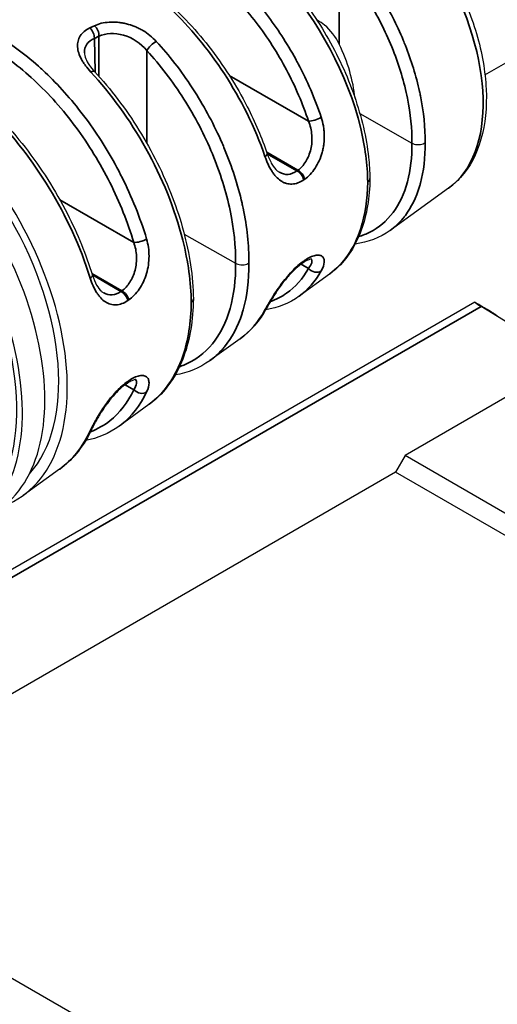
# Model space of a CAD drawing. Header units: millimetres. Extents: x 399 to 6076, y -1991 to 1602.
# Tile 17 of 256: x 2109 to 2119, y 773 to 795. Entities that reach past the tile are written whole.
import ezdxf

# ---------------------------------------------------------------- set-up
doc = ezdxf.new("R2010")
doc.units = ezdxf.units.MM
doc.layers.add('可見 (ISO)', color=7, linetype='Continuous', lineweight=25)
doc.layers.add('窄部可見 (ISO)', color=7, linetype='Continuous', lineweight=35)

msp = doc.modelspace()

# ---------------------------------------------------------------- linework, layer by layer
at = {"layer": '可見 (ISO)'}
for p, q in [((2119.045, 793.376), (2136.264, 803.317)), ((2114.501, 794.328), (2114.501, 794.328)), ((2109.04, 793.701), (2109.04, 793.701)), ((2116.286, 792.521), (2117.433, 791.87)), ((2113.195, 791.987), (2113.195, 791.987)), ((2115.472, 791.744), (2115.472, 791.744)), ((2114.282, 791.359), (2114.282, 791.359)), ((2118.241, 790.873), (2116.953, 789.943)), ((2113.765, 790.152), (2113.765, 790.152)), ((2112.413, 789.862), (2113.546, 789.219)), ((2115.166, 789.343), (2115.166, 789.343)), ((2111.601, 789.076), (2111.601, 789.076)), ((2115.033, 789.23), (2115.011, 789.215)), ((2115.618, 788.979), (2114.947, 788.495)), ((2110.416, 788.692), (2110.416, 788.692)), ((2118.82, 788.36), (2085.073, 768.877)), ((2120.899, 787.07), (2118.963, 788.267)), ((2113.646, 787.555), (2112.98, 787.074)), ((2121.525, 787.431), (2117.282, 784.981)), ((2111.282, 786.686), (2111.282, 786.686)), ((2111.152, 786.571), (2111.13, 786.556)), ((2111.634, 786.103), (2110.971, 785.624)), ((2117.282, 784.981), (2117.07, 784.614)), ((2168.194, 755.587), (2117.282, 784.981)), ((2109.664, 784.68), (2108.861, 784.101)), ((2117.07, 784.614), (2103.173, 776.591)), ((2167.982, 755.22), (2117.07, 784.614)), ((2153.873, 747.319), (2102.961, 776.713))]:
    msp.add_line(p, q, dxfattribs=at)
for centre, major_axis, ratio, start_param, end_param in [((2105.98, 788.72), (2.725, -4.72), 0.57735, 6.192239, 9.515724), ((2114.409, 793.586), (1.24, -2.171), 0.590371, 0.924031, 1.450011), ((2105.485, 788.434), (2.725, -4.72), 0.57735, 0, 3.141593), ((2105.98, 788.72), (2.591, -4.488), 0.57735, 0.182846, 2.958747), ((2104.99, 788.148), (2.725, -4.72), 0.57735, 6.243093, 9.46487), ((2104.99, 788.148), (2.64, -4.573), 0.57735, 0.133247, 3.008346), ((2116.177, 794.607), (1.25, -2.165), 0.57735, 0.218439, 0.218459), ((2113.364, 792.982), (1.207, -2.189), 0.580295, 0.19159, 0.19161), ((2114.92, 789.395), (0.113, -0.165), 0.624437, 6.283169, 6.283221), ((2119.311, 788.067), (0.491, -0.294), 0.015513, 2.97093, 3.935795), ((2111.039, 786.736), (0.113, -0.165), 0.624206, 6.283179, 6.28323)]:
    msp.add_ellipse(centre, major_axis=major_axis, ratio=ratio, start_param=start_param, end_param=end_param, dxfattribs=at)
for points, knots in [([(2113.976, 798.261), (2114.219, 798.37), (2114.489, 798.419), (2115.073, 798.403), (2115.389, 798.327), (2116.041, 798.053), (2116.376, 797.846), (2117.022, 797.326), (2117.331, 797.013), (2117.891, 796.313), (2118.143, 795.927), (2118.565, 795.122), (2118.735, 794.702), (2118.98, 793.866), (2119.053, 793.45), (2119.089, 792.661), (2119.052, 792.288), (2118.863, 791.629), (2118.713, 791.34), (2118.426, 791.023), (2118.337, 790.943), (2118.241, 790.873)], [3.985865, 3.985865, 3.985865, 3.985865, 4.268935, 4.268935, 4.57766, 4.57766, 4.90743, 4.90743, 5.239018, 5.239018, 5.568691, 5.568691, 5.897832, 5.897832, 6.228249, 6.228249, 6.560241, 6.560241, 6.883645, 6.883645, 7.009709, 7.009709, 7.009709, 7.009709]), ([(2108.857, 795.963), (2109.119, 796.069), (2109.415, 796.113), (2110.058, 796.074), (2110.417, 795.978), (2111.153, 795.646), (2111.538, 795.399), (2112.274, 794.787), (2112.633, 794.413), (2113.273, 793.594), (2113.563, 793.139), (2113.975, 792.334), (2114.124, 791.983), (2114.243, 791.636)], [0.0093885, 0.0093885, 0.0093885, 0.0093885, 0.146077, 0.146077, 0.2960603, 0.2960603, 0.4539933, 0.4539933, 0.6129737, 0.6129737, 0.7707599, 0.7707599, 0.8854073, 0.8854073, 0.8854073, 0.8854073]), ([(2114.691, 795.441), (2115.005, 795.082), (2115.298, 794.672), (2115.796, 793.815), (2116.008, 793.356), (2116.323, 792.449), (2116.43, 791.991), (2116.495, 791.4), (2116.505, 791.243), (2116.507, 791.09)], [0, 0, 0, 0, 0.1482527, 0.1482527, 0.2974803, 0.2974803, 0.4467425, 0.4467425, 0.5025706, 0.5025706, 0.5025706, 0.5025706]), ([(2115.831, 794.051), (2115.757, 794.204), (2115.639, 794.368), (2115.46, 794.512), (2115.4, 794.549), (2115.341, 794.578)], [1.02693899, 1.02693899, 1.02693899, 1.02693899, 1.07774763, 1.07774763, 1.09669663, 1.09669663, 1.09669663, 1.09669663]), ([(2104.388, 793.956), (2104.676, 794.072), (2105.001, 794.119), (2105.711, 794.073), (2106.108, 793.966), (2106.919, 793.596), (2107.344, 793.322), (2108.154, 792.644), (2108.549, 792.231), (2109.254, 791.327), (2109.573, 790.825), (2110.06, 789.869), (2110.248, 789.409), (2110.388, 788.958)], [0.0112743, 0.0112743, 0.0112743, 0.0112743, 0.1622484, 0.1622484, 0.3284529, 0.3284529, 0.5026656, 0.5026656, 0.6778616, 0.6778616, 0.8518987, 0.8518987, 1.0011002, 1.0011002, 1.0011002, 1.0011002]), ([(2110.211, 793.861), (2110.212, 793.826), (2110.221, 793.781), (2110.259, 793.686), (2110.287, 793.635), (2110.354, 793.539), (2110.392, 793.493), (2110.434, 793.448)], [0.0000047, 0.0000047, 0.0000047, 0.0000047, 0.02329919, 0.02329919, 0.04504048, 0.04504048, 0.06459226, 0.06459226, 0.06459226, 0.06459226]), ([(2110.434, 793.448), (2110.79, 793.065), (2111.125, 792.624), (2111.705, 791.691), (2111.956, 791.186), (2112.341, 790.182), (2112.479, 789.67), (2112.59, 788.929), (2112.612, 788.676), (2112.614, 788.434)], [0, 0, 0, 0, 0.1643886, 0.1643886, 0.3299259, 0.3299259, 0.4953207, 0.4953207, 0.5836753, 0.5836753, 0.5836753, 0.5836753]), ([(2117.433, 791.87), (2117.447, 791.862), (2117.464, 791.855), (2117.501, 791.844), (2117.522, 791.84), (2117.57, 791.836), (2117.596, 791.837), (2117.643, 791.844), (2117.663, 791.849), (2117.698, 791.862), (2117.713, 791.869), (2117.726, 791.878)], [-0.03297969, -0.03297969, -0.03297969, -0.03297969, -0.02692074, -0.02692074, -0.02033396, -0.02033396, -0.01247383, -0.01247383, -0.0059781, -0.0059781, 0, 0, 0, 0]), ([(2114.243, 791.636), (2114.272, 791.551), (2114.308, 791.471), (2114.384, 791.345), (2114.424, 791.295), (2114.479, 791.248), (2114.496, 791.236), (2114.511, 791.227)], [0, 0, 0, 0, 0.02843774, 0.02843774, 0.05441831, 0.05441831, 0.06574517, 0.06574517, 0.06574517, 0.06574517]), ([(2116.507, 791.088), (2116.502, 790.672), (2116.438, 790.283), (2116.194, 789.611), (2116.008, 789.32), (2115.737, 789.073), (2115.701, 789.042), (2115.664, 789.014)], [0, 0, 0, 0, 0.1493812, 0.1493812, 0.2998926, 0.2998926, 0.3222062, 0.3222062, 0.3222062, 0.3222062]), ([(2116.459, 791.014), (2116.475, 791.025), (2116.487, 791.037), (2116.503, 791.062), (2116.507, 791.076), (2116.507, 791.09)], [0, 0, 0, 0, 0.00711714, 0.00711714, 0.01421692, 0.01421692, 0.01421692, 0.01421692]), ([(2115.223, 789.314), (2115.223, 789.314), (2115.216, 789.315), (2115.188, 789.309), (2115.166, 789.302), (2115.109, 789.277), (2115.072, 789.256), (2115.033, 789.23)], [0.01664102, 0.01664102, 0.01664102, 0.01664102, 0.03148428, 0.03148428, 0.04852827, 0.04852827, 0.06848146, 0.06848146, 0.06848146, 0.06848146]), ([(2113.546, 789.219), (2113.561, 789.211), (2113.577, 789.204), (2113.615, 789.193), (2113.636, 789.189), (2113.684, 789.185), (2113.71, 789.186), (2113.756, 789.192), (2113.776, 789.197), (2113.811, 789.21), (2113.826, 789.218), (2113.839, 789.227)], [-0.03297966, -0.03297966, -0.03297966, -0.03297966, -0.02690514, -0.02690514, -0.02030084, -0.02030084, -0.01244198, -0.01244198, -0.00596311, -0.00596311, -0.00000001, -0.00000001, -0.00000001, -0.00000001]), ([(2115.011, 789.215), (2114.969, 789.186), (2114.923, 789.149), (2114.825, 789.061), (2114.773, 789.007), (2114.669, 788.89), (2114.617, 788.825), (2114.516, 788.691), (2114.467, 788.62), (2114.376, 788.482), (2114.334, 788.413), (2114.291, 788.341), (2114.285, 788.33), (2114.277, 788.316), (2114.274, 788.312), (2114.266, 788.296), (2114.259, 788.285), (2114.245, 788.259), (2114.237, 788.245), (2114.229, 788.231)], [0, 0, 0, 0, 0.0213812, 0.0213812, 0.0446592, 0.0446592, 0.0692431, 0.0692431, 0.0952835, 0.0952835, 0.1231176, 0.1231176, 0.1280361, 0.1280361, 0.1298891, 0.1298891, 0.1354495, 0.1354495, 0.1429096, 0.1429096, 0.1429096, 0.1429096]), ([(2110.388, 788.958), (2110.413, 788.877), (2110.445, 788.801), (2110.514, 788.681), (2110.551, 788.634), (2110.603, 788.587), (2110.62, 788.575), (2110.636, 788.566)], [0, 0, 0, 0, 0.02725697, 0.02725697, 0.05252378, 0.05252378, 0.06483914, 0.06483914, 0.06483914, 0.06483914]), ([(2112.614, 788.433), (2112.609, 787.973), (2112.539, 787.543), (2112.269, 786.801), (2112.065, 786.481), (2111.769, 786.209), (2111.731, 786.177), (2111.692, 786.147)], [0, 0, 0, 0, 0.1653773, 0.1653773, 0.3321532, 0.3321532, 0.3558063, 0.3558063, 0.3558063, 0.3558063]), ([(2112.567, 788.359), (2112.582, 788.369), (2112.594, 788.381), (2112.61, 788.407), (2112.614, 788.421), (2112.614, 788.434)], [0, 0, 0, 0, 0.00711713, 0.00711713, 0.01421737, 0.01421737, 0.01421737, 0.01421737]), ([(2119.317, 788.063), (2119.3, 788.074), (2119.281, 788.085), (2119.241, 788.11), (2119.22, 788.123), (2119.153, 788.163), (2119.107, 788.191), (2119.02, 788.243), (2118.979, 788.267), (2118.901, 788.314), (2118.862, 788.337), (2118.827, 788.357)], [0.00000019, 0.00000019, 0.00000019, 0.00000019, 0.00744866, 0.00744866, 0.01529806, 0.01529806, 0.03141451, 0.03141451, 0.04634564, 0.04634564, 0.06246908, 0.06246908, 0.06246908, 0.06246908]), ([(2111.343, 786.654), (2111.343, 786.654), (2111.33, 786.655), (2111.29, 786.645), (2111.263, 786.635), (2111.208, 786.607), (2111.181, 786.591), (2111.152, 786.571)], [0.0153549, 0.0153549, 0.0153549, 0.0153549, 0.03522832, 0.03522832, 0.0532953, 0.0532953, 0.06788792, 0.06788792, 0.06788792, 0.06788792]), ([(2111.13, 786.556), (2111.088, 786.527), (2111.042, 786.49), (2110.945, 786.401), (2110.893, 786.347), (2110.791, 786.229), (2110.739, 786.163), (2110.641, 786.027), (2110.594, 785.956), (2110.53, 785.852), (2110.509, 785.817), (2110.485, 785.775), (2110.48, 785.766), (2110.461, 785.732), (2110.447, 785.707), (2110.413, 785.642), (2110.394, 785.604), (2110.378, 785.569)], [0, 0, 0, 0, 0.0214817, 0.0214817, 0.0447873, 0.0447873, 0.0693921, 0.0693921, 0.0953081, 0.0953081, 0.1089184, 0.1089184, 0.1124426, 0.1124426, 0.1230298, 0.1230298, 0.1410372, 0.1410372, 0.1410372, 0.1410372])]:
    msp.add_open_spline(points, degree=3, knots=knots, dxfattribs=at)
for points in [[(2114.511, 791.227), (2114.511, 791.227), (2114.511, 791.227), (2114.511, 791.227)], [(2116.951, 789.942), (2116.729, 789.782), (2116.465, 789.681), (2116.183, 789.645)], [(2116.953, 789.943), (2116.953, 789.943), (2116.952, 789.942), (2116.951, 789.942)], [(2115.618, 788.985), (2115.618, 788.985), (2115.619, 788.986), (2115.62, 788.986)], [(2110.636, 788.566), (2110.636, 788.566), (2110.636, 788.566), (2110.636, 788.566)], [(2114.946, 788.494), (2114.731, 788.339), (2114.479, 788.237), (2114.209, 788.195)], [(2114.947, 788.495), (2114.947, 788.494), (2114.946, 788.494), (2114.946, 788.494)], [(2114.229, 788.231), (2114.08, 787.957), (2113.882, 787.726), (2113.647, 787.556)], [(2113.646, 787.555), (2113.646, 787.556), (2113.647, 787.556), (2113.647, 787.557)], [(2112.976, 787.072), (2112.754, 786.912), (2112.493, 786.805), (2112.213, 786.758)], [(2112.98, 787.074), (2112.979, 787.074), (2112.978, 787.073), (2112.976, 787.072)], [(2111.634, 786.11), (2111.635, 786.111), (2111.636, 786.112), (2111.637, 786.113)], [(2110.378, 785.569), (2110.211, 785.212), (2109.976, 784.912), (2109.688, 784.698)], [(2110.969, 785.623), (2110.755, 785.468), (2110.506, 785.362), (2110.238, 785.309)], [(2110.971, 785.624), (2110.971, 785.624), (2110.97, 785.623), (2110.969, 785.623)], [(2109.664, 784.681), (2109.665, 784.681), (2109.666, 784.682), (2109.667, 784.683)]]:
    msp.add_open_spline(points, degree=3, dxfattribs=at)
at = {"layer": '窄部可見 (ISO)'}
for p, q in [((2115.831, 795.898), (2115.831, 794.051)), ((2110.329, 794.409), (2110.431, 794.458)), ((2110.059, 794.043), (2110.059, 794.043)), ((2110.532, 794.229), (2110.43, 794.18)), ((2110.43, 794.18), (2110.448, 793.432)), ((2110.532, 793.34), (2110.532, 794.229)), ((2108.833, 793.868), (2108.833, 793.867)), ((2111.588, 793.91), (2111.588, 791.866)), ((2114.717, 793.988), (2114.717, 793.988)), ((2113.406, 793.363), (2115.153, 792.354)), ((2113.031, 792.327), (2113.031, 792.327)), ((2110.461, 792.104), (2110.461, 792.104)), ((2114.92, 791.272), (2114.231, 791.67)), ((2114.243, 791.636), (2114.898, 791.257)), ((2114.92, 791.272), (2114.898, 791.257)), ((2115.069, 791.074), (2115.047, 791.059)), ((2109.669, 790.621), (2111.299, 789.68)), ((2113.804, 789.876), (2113.804, 789.876)), ((2113.807, 789.846), (2113.807, 789.846)), ((2115.047, 789.27), (2115.069, 789.285)), ((2115.153, 789.105), (2114.99, 789.199)), ((2111.039, 788.614), (2110.376, 788.997)), ((2110.387, 788.963), (2111.017, 788.599)), ((2111.039, 788.614), (2111.017, 788.599)), ((2113.803, 788.632), (2113.803, 788.632)), ((2115.251, 788.787), (2115.251, 788.787)), ((2111.189, 788.412), (2111.167, 788.397)), ((2118.963, 788.267), (2085.329, 768.848)), ((2111.299, 786.431), (2111.109, 786.541)), ((2111.167, 786.615), (2111.189, 786.63)), ((2111.514, 786.25), (2111.514, 786.25))]:
    msp.add_line(p, q, dxfattribs=at)
for centre, major_axis, ratio, start_param, end_param in [((2115.983, 794.495), (2.136, -3.7), 0.57735, 0.058875, 3.082718), ((2110.391, 794.308), (0.086, -0.18), 0.623624, 0.84625, 2.197878), ((2110.289, 794.26), (0.086, -0.18), 0.623619, 0.846243, 2.198424), ((2111.728, 793.99), (-0.147, -0.135), 0.29011, 3.980878, 5.618385), ((2110.287, 793.312), (0.146, 0.136), 0.305319, 0, 0.837392), ((2115.295, 792.433), (-0.19, -0.063), 0.254077, 0.650037, 2.297668), ((2114.054, 791.571), (0.189, 0.065), 0.283325, 5.436839, 6.283185), ((2114.898, 791.094), (-0.113, 0.165), 0.624436, 4.111567, 5.451344), ((2114.92, 791.109), (-0.113, 0.165), 0.624437, 4.11171, 5.451342), ((2115.983, 794.495), (2.136, -3.7), 0.57735, 6.016944, 6.01697), ((2111.441, 789.759), (-0.192, -0.057), 0.291351, 0.658463, 2.306712), ((2114.898, 789.38), (0.113, -0.165), 0.624436, 6.283178, 6.791121), ((2114.92, 789.395), (0.113, -0.165), 0.624437, 0.000051, 0.507789), ((2114.898, 789.38), (-0.113, 0.165), 0.624436, 2.690232, 2.691951), ((2114.92, 789.395), (-0.113, 0.165), 0.624437, 2.668691, 2.670042), ((2115.295, 789.189), (0.175, -0.098), 0.780713, 4.287131, 5.934762), ((2110.197, 788.898), (0.191, 0.059), 0.318052, 5.444806, 6.283185), ((2111.017, 788.436), (-0.113, 0.165), 0.624204, 4.08872, 5.451604), ((2111.039, 788.451), (-0.113, 0.165), 0.624206, 4.088836, 5.451602), ((2114.054, 788.327), (0.176, -0.096), 0.761061, 5.926628, 6.283173), ((2111.017, 786.721), (-0.113, 0.165), 0.624204, 2.671102, 2.672723), ((2111.039, 786.736), (-0.113, 0.165), 0.624206, 2.648794, 2.650103), ((2111.017, 786.721), (0.113, -0.165), 0.624204, 6.283178, 6.814487), ((2111.039, 786.736), (0.113, -0.165), 0.624206, 0.00005, 0.531183), ((2111.441, 786.515), (-0.181, 0.085), 0.7672, 1.091836, 2.740085), ((2110.197, 785.654), (0.181, -0.085), 0.747594, 5.879507, 6.283171)]:
    msp.add_ellipse(centre, major_axis=major_axis, ratio=ratio, start_param=start_param, end_param=end_param, dxfattribs=at)
for points, knots in [([(2110.273, 796.599), (2110.418, 796.664), (2110.571, 796.707), (2110.729, 796.73), (2110.76, 796.734), (2110.791, 796.738), (2110.823, 796.741), (2111.066, 796.763), (2111.319, 796.74), (2111.574, 796.677), (2111.6, 796.671), (2111.626, 796.664), (2111.652, 796.657), (2111.933, 796.58), (2112.214, 796.457), (2112.485, 796.3), (2112.756, 796.144), (2113.036, 795.943), (2113.315, 795.697), (2113.341, 795.674), (2113.367, 795.651), (2113.393, 795.627), (2113.645, 795.397), (2113.896, 795.129), (2114.136, 794.828), (2114.166, 794.789), (2114.197, 794.75), (2114.227, 794.71), (2114.458, 794.409), (2114.675, 794.076), (2114.871, 793.721), (2114.889, 793.687), (2114.907, 793.654), (2114.925, 793.62), (2115.124, 793.246), (2115.297, 792.848), (2115.433, 792.439)], [0.160641, 0.160641, 0.160641, 0.160641, 0.2353893, 0.2353893, 0.2353893, 0.25, 0.25, 0.25, 0.3633575, 0.3633575, 0.3633575, 0.375, 0.375, 0.375, 0.5, 0.5, 0.5, 0.625, 0.625, 0.625, 0.636634, 0.636634, 0.636634, 0.75, 0.75, 0.75, 0.7646074, 0.7646074, 0.7646074, 0.875, 0.875, 0.875, 0.8853669, 0.8853669, 0.8853669, 1, 1, 1, 1]), ([(2109.823, 796.086), (2109.869, 796.126), (2109.917, 796.164), (2110.168, 796.338), (2110.399, 796.427), (2110.903, 796.499), (2111.176, 796.482), (2111.743, 796.343), (2112.038, 796.221), (2112.626, 795.882), (2112.92, 795.664), (2113.483, 795.15), (2113.753, 794.854), (2114.248, 794.204), (2114.473, 793.852), (2114.863, 793.118), (2115.026, 792.736), (2115.153, 792.354)], [0.0939317, 0.0939317, 0.0939317, 0.0939317, 0.125, 0.125, 0.25, 0.25, 0.375, 0.375, 0.5, 0.5, 0.625, 0.625, 0.75, 0.75, 0.875, 0.875, 1, 1, 1, 1]), ([(2114.193, 791.574), (2113.749, 792.873), (2112.939, 794.05), (2112.119, 794.823), (2112.059, 794.88), (2111.998, 794.934), (2111.938, 794.987), (2111.644, 795.244), (2111.35, 795.454), (2111.067, 795.618), (2110.308, 796.056), (2109.467, 796.235), (2108.803, 795.94)], [0, 0, 0, 0, 0.3494592, 0.3494592, 0.3494592, 0.375, 0.375, 0.375, 0.5, 0.5, 0.5, 0.8347908, 0.8347908, 0.8347908, 0.8347908]), ([(2116.047, 796.093), (2116.278, 795.822), (2116.5, 795.52), (2116.703, 795.192), (2116.719, 795.166), (2116.735, 795.139), (2116.751, 795.113), (2116.934, 794.807), (2117.101, 794.481), (2117.242, 794.142), (2117.258, 794.103), (2117.274, 794.064), (2117.289, 794.024), (2117.421, 793.692), (2117.527, 793.35), (2117.602, 793.007), (2117.609, 792.975), (2117.616, 792.942), (2117.623, 792.909), (2117.693, 792.559), (2117.729, 792.211), (2117.726, 791.878)], [0, 0, 0, 0, 0.25, 0.25, 0.25, 0.269969, 0.269969, 0.269969, 0.5, 0.5, 0.5, 0.526492, 0.526492, 0.526492, 0.75, 0.75, 0.75, 0.771372, 0.771372, 0.771372, 1, 1, 1, 1]), ([(2115.831, 795.898), (2116.076, 795.612), (2116.302, 795.296), (2116.503, 794.963), (2116.703, 794.629), (2116.877, 794.278), (2117.017, 793.923), (2117.158, 793.568), (2117.265, 793.208), (2117.335, 792.858), (2117.404, 792.516), (2117.437, 792.183), (2117.433, 791.87)], [0, 0, 0, 0, 0.2515, 0.2515, 0.2515, 0.503001, 0.503001, 0.503001, 0.754501, 0.754501, 0.754501, 1, 1, 1, 1]), ([(2116.459, 791.014), (2116.455, 791.393), (2116.401, 791.793), (2116.305, 792.195), (2116.017, 793.398), (2115.352, 794.582), (2114.614, 795.427)], [0, 0, 0, 0, 0.25, 0.25, 0.25, 1, 1, 1, 1]), ([(2105.799, 794.592), (2105.936, 794.653), (2106.08, 794.697), (2106.228, 794.724), (2106.267, 794.731), (2106.307, 794.737), (2106.347, 794.742), (2106.621, 794.775), (2106.908, 794.754), (2107.196, 794.688), (2107.23, 794.681), (2107.263, 794.672), (2107.297, 794.663), (2107.619, 794.578), (2107.941, 794.438), (2108.249, 794.26), (2108.558, 794.081), (2108.878, 793.85), (2109.197, 793.566), (2109.229, 793.536), (2109.262, 793.507), (2109.295, 793.477), (2109.581, 793.211), (2109.865, 792.902), (2110.135, 792.553), (2110.174, 792.504), (2110.212, 792.453), (2110.25, 792.402), (2110.508, 792.053), (2110.752, 791.668), (2110.968, 791.256), (2110.99, 791.213), (2111.013, 791.17), (2111.034, 791.126), (2111.254, 790.691), (2111.441, 790.228), (2111.582, 789.756)], [0.1724763, 0.1724763, 0.1724763, 0.1724763, 0.2337884, 0.2337884, 0.2337884, 0.25, 0.25, 0.25, 0.3619156, 0.3619156, 0.3619156, 0.375, 0.375, 0.375, 0.5, 0.5, 0.5, 0.625, 0.625, 0.625, 0.6377583, 0.6377583, 0.6377583, 0.75, 0.75, 0.75, 0.766016, 0.766016, 0.766016, 0.875, 0.875, 0.875, 0.8863284, 0.8863284, 0.8863284, 1, 1, 1, 1]), ([(2105.361, 794.096), (2105.367, 794.101), (2105.374, 794.106), (2105.604, 794.288), (2105.865, 794.405), (2106.441, 794.51), (2106.755, 794.498), (2107.412, 794.348), (2107.753, 794.209), (2108.435, 793.815), (2108.776, 793.56), (2109.427, 792.956), (2109.737, 792.607), (2110.303, 791.842), (2110.557, 791.428), (2110.99, 790.568), (2111.168, 790.122), (2111.299, 789.68)], [0.121335, 0.121335, 0.121335, 0.121335, 0.125, 0.125, 0.25, 0.25, 0.375, 0.375, 0.5, 0.5, 0.625, 0.625, 0.75, 0.75, 0.875, 0.875, 1, 1, 1, 1]), ([(2110.431, 794.458), (2110.478, 794.48), (2110.529, 794.498), (2110.638, 794.525), (2110.698, 794.533), (2110.82, 794.541), (2110.881, 794.54), (2110.976, 794.531), (2111.008, 794.527), (2111.072, 794.516), (2111.105, 794.509), (2111.2, 794.486), (2111.261, 794.466), (2111.352, 794.429), (2111.382, 794.416), (2111.441, 794.386), (2111.471, 794.37), (2111.61, 794.287), (2111.71, 794.207), (2111.797, 794.112)], [0, 0, 0, 0, 0.125, 0.125, 0.25, 0.25, 0.375, 0.375, 0.4375, 0.4375, 0.5, 0.5, 0.625, 0.625, 0.6875, 0.6875, 0.75, 0.75, 1, 1, 1, 1]), ([(2110.339, 788.893), (2109.905, 790.291), (2109.074, 791.585), (2108.21, 792.471), (2108.076, 792.607), (2107.941, 792.736), (2107.807, 792.854), (2107.472, 793.151), (2107.137, 793.39), (2106.816, 793.575), (2105.986, 794.054), (2105.06, 794.257), (2104.324, 793.929)], [0, 0, 0, 0, 0.3247734, 0.3247734, 0.3247734, 0.375, 0.375, 0.375, 0.5, 0.5, 0.5, 0.8237856, 0.8237856, 0.8237856, 0.8237856]), ([(2110.354, 793.436), (2110.311, 793.483), (2110.272, 793.53), (2110.22, 793.6), (2110.204, 793.623), (2110.174, 793.669), (2110.161, 793.692), (2110.121, 793.765), (2110.101, 793.812), (2110.071, 793.904), (2110.062, 793.948), (2110.054, 794.084), (2110.073, 794.163), (2110.167, 794.308), (2110.237, 794.365), (2110.329, 794.409)], [0, 0, 0, 0, 0.125, 0.125, 0.1875, 0.1875, 0.25, 0.25, 0.375, 0.375, 0.5, 0.5, 0.75, 0.75, 1, 1, 1, 1]), ([(2110.532, 794.229), (2110.678, 794.295), (2110.877, 794.306), (2111.271, 794.194), (2111.456, 794.072), (2111.588, 793.91)], [0, 0, 0, 0, 0.5, 0.5, 1, 1, 1, 1]), ([(2110.211, 793.861), (2110.211, 793.861), (2110.211, 793.861), (2110.211, 793.862), (2110.209, 793.932), (2110.228, 793.997), (2110.265, 794.051), (2110.303, 794.105), (2110.36, 794.149), (2110.43, 794.18)], [0.4984993, 0.4984993, 0.4984993, 0.4984993, 0.5, 0.5, 0.5, 0.75, 0.75, 0.75, 1, 1, 1, 1]), ([(2111.797, 794.112), (2112.076, 793.809), (2112.344, 793.465), (2112.59, 793.088), (2112.609, 793.058), (2112.628, 793.029), (2112.647, 792.999), (2112.87, 792.647), (2113.074, 792.268), (2113.246, 791.872), (2113.266, 791.828), (2113.285, 791.783), (2113.303, 791.738), (2113.464, 791.35), (2113.595, 790.949), (2113.687, 790.547), (2113.696, 790.51), (2113.704, 790.472), (2113.712, 790.434), (2113.798, 790.024), (2113.843, 789.616), (2113.839, 789.227)], [0, 0, 0, 0, 0.25, 0.25, 0.25, 0.269583, 0.269583, 0.269583, 0.5, 0.5, 0.5, 0.526011, 0.526011, 0.526011, 0.75, 0.75, 0.75, 0.771014, 0.771014, 0.771014, 1, 1, 1, 1]), ([(2111.588, 793.91), (2111.884, 793.588), (2112.159, 793.227), (2112.404, 792.842), (2112.648, 792.457), (2112.861, 792.048), (2113.033, 791.632), (2113.206, 791.216), (2113.338, 790.793), (2113.425, 790.381), (2113.509, 789.978), (2113.55, 789.586), (2113.546, 789.219)], [0, 0, 0, 0, 0.2515, 0.2515, 0.2515, 0.503001, 0.503001, 0.503001, 0.754501, 0.754501, 0.754501, 1, 1, 1, 1]), ([(2112.567, 788.359), (2112.562, 788.798), (2112.497, 789.262), (2112.381, 789.728), (2112.034, 791.125), (2111.231, 792.494), (2110.354, 793.436)], [0, 0, 0, 0, 0.25, 0.25, 0.25, 1, 1, 1, 1]), ([(2115.153, 792.354), (2115.193, 792.256), (2115.218, 792.15), (2115.226, 792.045), (2115.235, 791.94), (2115.227, 791.833), (2115.203, 791.734), (2115.18, 791.635), (2115.141, 791.542), (2115.092, 791.463), (2115.043, 791.384), (2114.984, 791.318), (2114.92, 791.272)], [0, 0, 0, 0, 0.25, 0.25, 0.25, 0.5, 0.5, 0.5, 0.75, 0.75, 0.75, 1, 1, 1, 1]), ([(2115.433, 792.439), (2115.453, 792.377), (2115.469, 792.314), (2115.486, 792.218), (2115.49, 792.186), (2115.497, 792.122), (2115.499, 792.09), (2115.502, 791.989), (2115.499, 791.923), (2115.487, 791.825), (2115.482, 791.793), (2115.47, 791.729), (2115.463, 791.699), (2115.436, 791.601), (2115.414, 791.54), (2115.363, 791.424), (2115.334, 791.371), (2115.232, 791.215), (2115.155, 791.133), (2115.069, 791.074)], [0, 0, 0, 0, 0.125, 0.125, 0.1875, 0.1875, 0.25, 0.25, 0.375, 0.375, 0.4375, 0.4375, 0.5, 0.5, 0.625, 0.625, 0.75, 0.75, 1, 1, 1, 1]), ([(2117.433, 791.87), (2117.437, 791.562), (2117.404, 791.275), (2117.335, 791.019), (2117.265, 790.757), (2117.158, 790.527), (2117.017, 790.339), (2116.877, 790.151), (2116.703, 790.004), (2116.503, 789.904), (2116.426, 789.865), (2116.345, 789.834), (2116.261, 789.809)], [0, 0, 0, 0, 0.2454988, 0.2454988, 0.2454988, 0.4969992, 0.4969992, 0.4969992, 0.7484996, 0.7484996, 0.7484996, 0.8449403, 0.8449403, 0.8449403, 0.8449403]), ([(2117.726, 791.878), (2117.729, 791.55), (2117.693, 791.251), (2117.623, 790.989), (2117.616, 790.965), (2117.609, 790.94), (2117.602, 790.916), (2117.527, 790.667), (2117.421, 790.453), (2117.289, 790.277), (2117.274, 790.256), (2117.258, 790.235), (2117.242, 790.216), (2117.155, 790.109), (2117.058, 790.019), (2116.953, 789.943)], [0, 0, 0, 0, 0.2286276, 0.2286276, 0.2286276, 0.25, 0.25, 0.25, 0.4735082, 0.4735082, 0.4735082, 0.5, 0.5, 0.5, 0.6420624, 0.6420624, 0.6420624, 0.6420624]), ([(2115.047, 791.059), (2115.005, 791.03), (2114.962, 791.008), (2114.876, 790.977), (2114.832, 790.968), (2114.746, 790.965), (2114.705, 790.97), (2114.644, 790.987), (2114.624, 790.995), (2114.584, 791.014), (2114.564, 791.026), (2114.507, 791.063), (2114.472, 791.093), (2114.421, 791.148), (2114.405, 791.167), (2114.373, 791.209), (2114.356, 791.233), (2114.284, 791.346), (2114.234, 791.452), (2114.193, 791.574)], [0, 0, 0, 0, 0.125, 0.125, 0.25, 0.25, 0.375, 0.375, 0.4375, 0.4375, 0.5, 0.5, 0.625, 0.625, 0.6875, 0.6875, 0.75, 0.75, 1, 1, 1, 1]), ([(2114.898, 791.257), (2114.835, 791.212), (2114.767, 791.186), (2114.701, 791.181), (2114.637, 791.176), (2114.572, 791.192), (2114.511, 791.227)], [0, 0, 0, 0, 0.25, 0.25, 0.25, 0.492214, 0.492214, 0.492214, 0.492214]), ([(2115.62, 788.986), (2115.918, 789.203), (2116.16, 789.535), (2116.305, 789.986), (2116.401, 790.283), (2116.455, 790.63), (2116.459, 791.014)], [0.3713947, 0.3713947, 0.3713947, 0.3713947, 0.75, 0.75, 0.75, 1, 1, 1, 1]), ([(2111.299, 789.68), (2111.335, 789.583), (2111.356, 789.478), (2111.36, 789.375), (2111.365, 789.271), (2111.353, 789.166), (2111.328, 789.068), (2111.302, 788.971), (2111.262, 788.879), (2111.212, 788.802), (2111.162, 788.724), (2111.103, 788.66), (2111.039, 788.614)], [0, 0, 0, 0, 0.25, 0.25, 0.25, 0.5, 0.5, 0.5, 0.75, 0.75, 0.75, 1, 1, 1, 1]), ([(2111.582, 789.756), (2111.6, 789.695), (2111.614, 789.633), (2111.632, 789.507), (2111.636, 789.445), (2111.636, 789.312), (2111.631, 789.246), (2111.612, 789.118), (2111.598, 789.057), (2111.56, 788.93), (2111.537, 788.869), (2111.484, 788.756), (2111.454, 788.703), (2111.351, 788.55), (2111.274, 788.47), (2111.189, 788.412)], [0, 0, 0, 0, 0.125, 0.125, 0.25, 0.25, 0.375, 0.375, 0.5, 0.5, 0.625, 0.625, 0.75, 0.75, 1, 1, 1, 1]), ([(2114.193, 788.19), (2114.213, 788.229), (2114.236, 788.269), (2114.274, 788.333), (2114.286, 788.355), (2114.313, 788.4), (2114.327, 788.422), (2114.373, 788.496), (2114.405, 788.546), (2114.472, 788.647), (2114.507, 788.697), (2114.623, 788.856), (2114.703, 788.953), (2114.877, 789.137), (2114.963, 789.212), (2115.047, 789.27)], [0, 0, 0, 0, 0.125, 0.125, 0.1875, 0.1875, 0.25, 0.25, 0.375, 0.375, 0.5, 0.5, 0.75, 0.75, 1, 1, 1, 1]), ([(2115.069, 789.285), (2115.112, 789.314), (2115.153, 789.338), (2115.23, 789.374), (2115.267, 789.387), (2115.334, 789.401), (2115.363, 789.402), (2115.402, 789.397), (2115.414, 789.393), (2115.436, 789.385), (2115.446, 789.379), (2115.471, 789.359), (2115.484, 789.341), (2115.495, 789.31), (2115.498, 789.298), (2115.501, 789.273), (2115.501, 789.259), (2115.496, 789.19), (2115.474, 789.125), (2115.433, 789.051)], [0, 0, 0, 0, 0.125, 0.125, 0.25, 0.25, 0.375, 0.375, 0.4375, 0.4375, 0.5, 0.5, 0.625, 0.625, 0.6875, 0.6875, 0.75, 0.75, 1, 1, 1, 1]), ([(2113.546, 789.219), (2113.55, 788.857), (2113.509, 788.522), (2113.425, 788.225), (2113.338, 787.921), (2113.206, 787.657), (2113.033, 787.446), (2112.861, 787.235), (2112.648, 787.075), (2112.404, 786.974), (2112.372, 786.961), (2112.339, 786.949), (2112.306, 786.938)], [0, 0, 0, 0, 0.2454988, 0.2454988, 0.2454988, 0.4969992, 0.4969992, 0.4969992, 0.7484996, 0.7484996, 0.7484996, 0.7812706, 0.7812706, 0.7812706, 0.7812706]), ([(2113.839, 789.227), (2113.843, 788.843), (2113.798, 788.495), (2113.712, 788.193), (2113.704, 788.165), (2113.696, 788.137), (2113.687, 788.11), (2113.595, 787.822), (2113.464, 787.578), (2113.303, 787.381), (2113.285, 787.358), (2113.266, 787.336), (2113.246, 787.314), (2113.164, 787.223), (2113.075, 787.143), (2112.98, 787.074)], [0, 0, 0, 0, 0.2289859, 0.2289859, 0.2289859, 0.25, 0.25, 0.25, 0.4739888, 0.4739888, 0.4739888, 0.5, 0.5, 0.5, 0.609821, 0.609821, 0.609821, 0.609821]), ([(2115.153, 789.105), (2115.026, 788.878), (2114.863, 788.694), (2114.559, 788.482), (2114.44, 788.422), (2114.313, 788.377)], [0, 0, 0, 0, 0.125, 0.125, 0.1951097, 0.1951097, 0.1951097, 0.1951097]), ([(2111.167, 788.397), (2111.083, 788.339), (2110.997, 788.308), (2110.87, 788.301), (2110.829, 788.305), (2110.75, 788.327), (2110.71, 788.345), (2110.637, 788.393), (2110.602, 788.422), (2110.554, 788.475), (2110.538, 788.494), (2110.507, 788.535), (2110.492, 788.557), (2110.422, 788.668), (2110.376, 788.773), (2110.339, 788.893)], [0, 0, 0, 0, 0.25, 0.25, 0.375, 0.375, 0.5, 0.5, 0.625, 0.625, 0.6875, 0.6875, 0.75, 0.75, 1, 1, 1, 1]), ([(2111.017, 788.599), (2110.955, 788.554), (2110.888, 788.528), (2110.822, 788.522), (2110.759, 788.517), (2110.695, 788.532), (2110.636, 788.566)], [0, 0, 0, 0, 0.25, 0.25, 0.25, 0.4947842, 0.4947842, 0.4947842, 0.4947842]), ([(2111.637, 786.113), (2111.958, 786.346), (2112.219, 786.698), (2112.381, 787.174), (2112.497, 787.514), (2112.562, 787.914), (2112.567, 788.359)], [0.4005083, 0.4005083, 0.4005083, 0.4005083, 0.75, 0.75, 0.75, 1, 1, 1, 1]), ([(2111.189, 786.63), (2111.231, 786.659), (2111.272, 786.682), (2111.349, 786.718), (2111.387, 786.731), (2111.454, 786.745), (2111.484, 786.746), (2111.537, 786.738), (2111.561, 786.729), (2111.598, 786.702), (2111.612, 786.684), (2111.626, 786.651), (2111.63, 786.64), (2111.635, 786.614), (2111.636, 786.599), (2111.636, 786.528), (2111.619, 786.46), (2111.582, 786.382)], [0, 0, 0, 0, 0.125, 0.125, 0.25, 0.25, 0.375, 0.375, 0.5, 0.5, 0.625, 0.625, 0.6875, 0.6875, 0.75, 0.75, 1, 1, 1, 1]), ([(2110.339, 785.523), (2110.358, 785.563), (2110.378, 785.605), (2110.413, 785.672), (2110.425, 785.694), (2110.451, 785.741), (2110.464, 785.764), (2110.507, 785.839), (2110.538, 785.89), (2110.603, 785.993), (2110.636, 786.043), (2110.749, 786.203), (2110.827, 786.3), (2110.999, 786.483), (2111.083, 786.557), (2111.167, 786.615)], [0, 0, 0, 0, 0.125, 0.125, 0.1875, 0.1875, 0.25, 0.25, 0.375, 0.375, 0.5, 0.5, 0.75, 0.75, 1, 1, 1, 1]), ([(2111.299, 786.431), (2111.168, 786.151), (2110.99, 785.92), (2110.644, 785.646), (2110.501, 785.564), (2110.347, 785.504)], [0, 0, 0, 0, 0.125, 0.125, 0.1996996, 0.1996996, 0.1996996, 0.1996996]), ([(2111.582, 786.382), (2111.441, 786.083), (2111.254, 785.846), (2111.034, 785.672), (2111.014, 785.656), (2110.993, 785.64), (2110.971, 785.624)], [0, 0, 0, 0, 0.1135796, 0.1135796, 0.1135796, 0.1243136, 0.1243136, 0.1243136, 0.1243136])]:
    msp.add_open_spline(points, degree=3, knots=knots, dxfattribs=at)
for points in [[(2115.146, 789.333), (2115.147, 789.333), (2115.147, 789.333), (2115.147, 789.333)], [(2115.213, 789.314), (2115.247, 789.278), (2115.227, 789.199), (2115.153, 789.105)], [(2115.433, 789.051), (2115.302, 788.817), (2115.136, 788.632), (2114.947, 788.495)], [(2115.461, 789.107), (2115.461, 789.107), (2115.461, 789.107), (2115.461, 789.107)], [(2113.647, 787.557), (2113.86, 787.711), (2114.047, 787.922), (2114.193, 788.19)], [(2113.513, 787.697), (2113.513, 787.697), (2113.514, 787.697), (2113.514, 787.697)], [(2111.256, 786.672), (2111.256, 786.672), (2111.256, 786.672), (2111.256, 786.672)], [(2111.336, 786.654), (2111.378, 786.618), (2111.366, 786.534), (2111.299, 786.431)], [(2111.275, 785.91), (2111.275, 785.91), (2111.275, 785.91), (2111.275, 785.91)], [(2109.667, 784.683), (2109.938, 784.88), (2110.169, 785.159), (2110.339, 785.523)]]:
    msp.add_open_spline(points, degree=3, dxfattribs=at)

doc.saveas('drawing.dxf')
